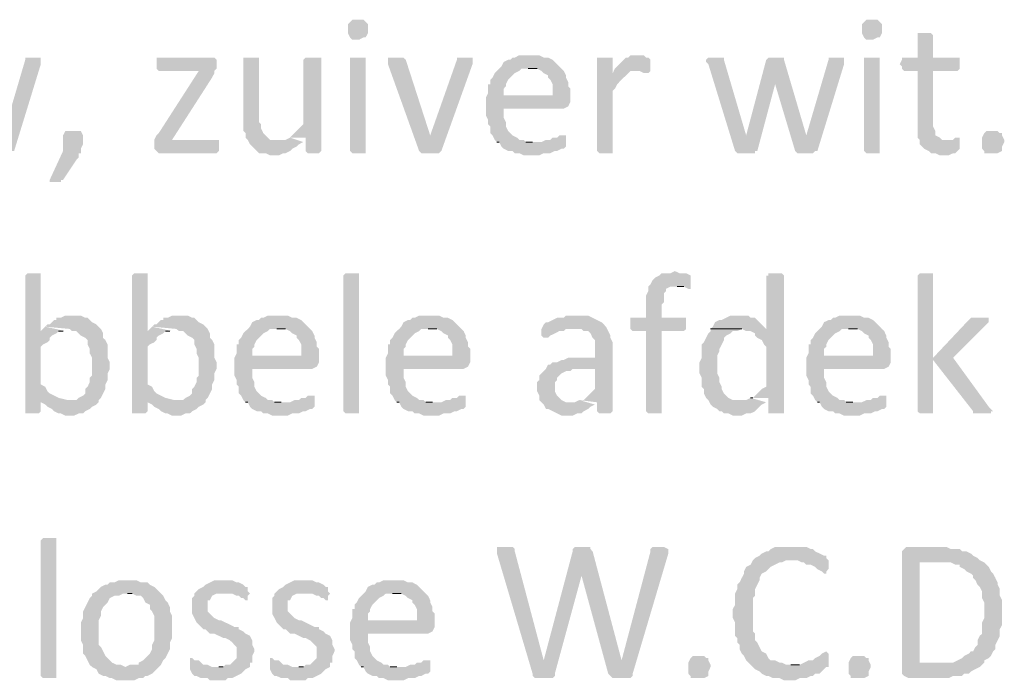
# Model space of a CAD drawing. Header units: millimetres. Extents: x -197899 to 120983, y -4228 to 45370.
# Tile 124 of 200: x -127433 to -125560, y 4909 to 6166. Entities that reach past the tile are written whole.
import ezdxf

# ---------------------------------------------------------------- set-up
doc = ezdxf.new("R2010")
doc.units = ezdxf.units.MM
for name, color, linetype in [('AL63----', 7, 'Continuous'), ('PDF_Geometry', 8, 'Continuous'), ('PDF_Solid Fills', 8, 'Continuous')]:
    doc.layers.add(name, color=color, linetype=linetype)

# ---------------------------------------------------------------- blocks, each defined once
blk = doc.blocks.new('A$C01523A58')
at = {"layer": 'PDF_Solid Fills'}
for points in [[(35386.4, -22987), (35373.6, -22987), (35369.4, -22991.2), (35369.4, -22991.2), (35365.2, -22995.5), (35365.2, -23003.9), (35365.2, -23012.4), (35369.4, -23020.8), (35369.4, -23020.8), (35373.6, -23025.1), (35386.4, -23025.1), (35394.8, -23020.8), (35399, -23020.8), (35403.3, -23012.4), (35403.3, -23003.9), (35403.3, -22995.5), (35399, -22991.2), (35399, -22991.2), (35394.8, -22987)], [(36364.2, -22987), (36351.6, -22987), (36347.3, -22991.2), (36347.3, -22991.2), (36343.1, -22995.5), (36343.1, -23003.9), (36343.1, -23012.4), (36347.3, -23020.8), (36347.3, -23020.8), (36351.6, -23025.1), (36364.2, -23025.1), (36372.7, -23020.8), (36377, -23020.8), (36381.2, -23012.4), (36381.2, -23003.9), (36381.2, -22995.5), (36377, -22991.2), (36377, -22991.2), (36372.7, -22987)], [(36461.6, -23012.4), (36448.9, -23012.4), (36448.9, -23016.6), (36448.9, -23059), (36419.3, -23059), (36419.3, -23063.2), (36415, -23071.6), (36419.3, -23075.9), (36419.3, -23080.1), (36423.5, -23084.4), (36448.9, -23084.4), (36448.9, -23211.4), (36453.2, -23215.6), (36453.2, -23224.1), (36457.4, -23228.3), (36461.6, -23232.5), (36470.1, -23236.8), (36474.3, -23241), (36482.8, -23241), (36491.3, -23245.2), (36508.2, -23245.2), (36516.7, -23241), (36520.9, -23241), (36525.1, -23236.8), (36529.4, -23232.5), (36529.4, -23219.8), (36504, -23215.6), (36495.5, -23215.6), (36491.3, -23211.4), (36482.8, -23207.1), (36482.8, -23198.7), (36478.6, -23190.2), (36478.6, -23084.4), (36525.1, -23084.4), (36529.4, -23080.1), (36529.4, -23059), (36478.6, -23059), (36478.6, -23016.6), (36478.6, -23016.6), (36474.3, -23012.4), (36470.1, -23012.4)], [(34768.3, -23059), (34751.4, -23059), (34751.4, -23063.2), (34709, -23207.1), (34709, -23207.1), (34687.9, -23236.8), (34687.9, -23236.8), (34692.1, -23241), (34721.7, -23241), (34726, -23236.8), (34730.2, -23236.8), (34781, -23071.6), (34781, -23059), (34772.5, -23059)], [(35106.9, -23059), (35001.1, -23059), (35001.1, -23080.1), (35005.3, -23084.4), (35081.5, -23084.4), (35005.3, -23202.9), (35001.1, -23207.1), (34996.9, -23215.6), (34996.9, -23232.5), (35001.1, -23236.8), (35005.3, -23241), (35115.4, -23241), (35119.7, -23236.8), (35119.7, -23215.6), (35030.7, -23215.6), (35106.9, -23097), (35111.2, -23088.6), (35111.2, -23084.4), (35115.4, -23080.1), (35115.4, -23063.2), (35111.2, -23059), (35111.2, -23059)], [(35178.9, -23059), (35166.2, -23059), (35166.2, -23169), (35166.2, -23198.7), (35170.5, -23202.9), (35170.5, -23211.4), (35174.7, -23215.6), (35178.9, -23224.1), (35178.9, -23224.1), (35183.2, -23228.3), (35191.6, -23236.8), (35195.8, -23241), (35208.6, -23241), (35217, -23245.2), (35234, -23245.2), (35242.4, -23241), (35246.6, -23241), (35255.1, -23236.8), (35259.4, -23232.5), (35267.8, -23228.3), (35272, -23224.1), (35280.5, -23219.8), (35234, -23215.6), (35217, -23215.6), (35212.8, -23211.4), (35204.3, -23202.9), (35204.3, -23202.9), (35200.1, -23194.4), (35200.1, -23186), (35195.8, -23181.7), (35195.8, -23059), (35187.4, -23059)], [(35297.4, -23059), (35284.8, -23059), (35280.5, -23063.2), (35280.5, -23186), (35280.5, -23186), (35272, -23194.4), (35267.8, -23198.7), (35263.6, -23202.9), (35259.4, -23207.1), (35255.1, -23211.4), (35284.8, -23211.4), (35284.8, -23236.8), (35284.8, -23236.8), (35289, -23241), (35310.2, -23241), (35314.4, -23236.8), (35314.4, -23059), (35305.9, -23059)], [(35386.4, -23059), (35369.4, -23059), (35369.4, -23236.8), (35369.4, -23236.8), (35373.6, -23241), (35399, -23241), (35399, -23236.8), (35399, -23059), (35394.8, -23059)], [(35454.1, -23059), (35441.4, -23059), (35441.4, -23063.2), (35441.4, -23071.6), (35500.7, -23236.8), (35521.8, -23207.1), (35521.8, -23207.1), (35475.3, -23063.2), (35471, -23059), (35462.6, -23059)], [(35589.5, -23059), (35572.6, -23059), (35572.6, -23063.2), (35521.8, -23207.1), (35521.8, -23207.1), (35500.7, -23236.8), (35500.7, -23236.8), (35504.9, -23241), (35538.7, -23241), (35543, -23236.8), (35543, -23236.8), (35602.3, -23071.6), (35602.3, -23067.5), (35602.3, -23063.2), (35602.3, -23059), (35598, -23059)], [(35712.3, -23054.7), (35691.1, -23054.7), (35682.7, -23059), (35678.5, -23059), (35674.2, -23063.2), (35670, -23063.2), (35661.5, -23067.5), (35657.3, -23075.9), (35653.1, -23080.1), (35648.8, -23084.4), (35644.6, -23088.6), (35640.3, -23097), (35636.1, -23101.3), (35636.1, -23109.8), (35631.9, -23109.8), (35631.9, -23126.7), (35627.7, -23135.2), (35661.5, -23130.9), (35661.5, -23118.3), (35665.7, -23114), (35665.7, -23109.8), (35670, -23101.3), (35674.2, -23097), (35678.5, -23092.9), (35682.7, -23088.6), (35691.1, -23084.4), (35695.4, -23080.1), (35771.6, -23080.1), (35767.4, -23075.9), (35758.9, -23067.5), (35754.7, -23063.2), (35746.2, -23059), (35737.7, -23059), (35729.3, -23054.7), (35720.8, -23054.7)], [(35852.1, -23059), (35839.3, -23059), (35839.3, -23236.8), (35839.3, -23236.8), (35843.6, -23241), (35869, -23241), (35869, -23236.8), (35869, -23122.4), (35873.2, -23118.3), (35877.5, -23109.8), (35881.6, -23105.5), (35881.6, -23105.5), (35890.1, -23097), (35894.4, -23092.9), (35898.6, -23088.6), (35869, -23088.6), (35869, -23059), (35860.5, -23059)], [(35915.5, -23054.7), (35902.8, -23054.7), (35898.6, -23059), (35894.4, -23059), (35885.9, -23067.5), (35881.6, -23071.6), (35877.5, -23075.9), (35873.2, -23080.1), (35869, -23088.6), (35898.6, -23088.6), (35902.8, -23084.4), (35911.3, -23084.4), (35940.9, -23080.1), (35940.9, -23063.2), (35940.9, -23063.2), (35936.7, -23059), (35932.4, -23059), (35928.2, -23054.7), (35919.8, -23054.7)], [(36063.7, -23059), (36051, -23059), (36046.8, -23063.2), (36046.8, -23067.5), (36051, -23071.6), (36101.8, -23236.8), (36122.9, -23207.1), (36122.9, -23207.1), (36080.6, -23063.2), (36080.6, -23059), (36072.1, -23059)], [(36178, -23059), (36165.3, -23059), (36161.1, -23063.2), (36178, -23109.8), (36178, -23109.8), (36216.1, -23236.8), (36237.3, -23207.1), (36237.3, -23207.1), (36194.9, -23063.2), (36194.9, -23059), (36186.5, -23059)], [(36296.5, -23059), (36279.6, -23059), (36279.6, -23063.2), (36237.3, -23207.1), (36237.3, -23207.1), (36216.1, -23236.8), (36216.1, -23236.8), (36220.3, -23241), (36250, -23241), (36254.2, -23236.8), (36258.4, -23236.8), (36309.2, -23071.6), (36309.2, -23059), (36300.8, -23059)], [(36364.2, -23059), (36347.3, -23059), (36347.3, -23236.8), (36347.3, -23236.8), (36351.6, -23241), (36377, -23241), (36377, -23236.8), (36377, -23059), (36372.7, -23059)], [(36161.1, -23063.2), (36122.9, -23207.1), (36122.9, -23207.1), (36101.8, -23236.8), (36101.8, -23236.8), (36106, -23241), (36139.9, -23241), (36139.9, -23236.8), (36144.1, -23236.8), (36178, -23109.8), (36178, -23109.8)], [(35771.6, -23080.1), (35708.1, -23080.1), (35725, -23080.1), (35733.5, -23084.4), (35737.7, -23088.6), (35746.2, -23092.9), (35746.2, -23097), (35750.4, -23101.3), (35754.7, -23109.8), (35754.7, -23130.9), (35661.5, -23130.9), (35627.7, -23135.2), (35627.7, -23152.1), (35627.7, -23169), (35631.9, -23177.5), (35631.9, -23186), (35636.1, -23190.2), (35636.1, -23202.9), (35640.3, -23207.1), (35644.6, -23215.6), (35648.8, -23219.8), (35716.6, -23219.8), (35703.9, -23219.8), (35699.6, -23215.6), (35691.1, -23215.6), (35686.9, -23211.4), (35678.5, -23207.1), (35674.2, -23202.9), (35670, -23198.7), (35665.7, -23190.2), (35665.7, -23181.7), (35665.7, -23181.7), (35661.5, -23173.2), (35661.5, -23156.3), (35775.8, -23156.3), (35784.3, -23152.1), (35784.3, -23152.1), (35788.5, -23143.6), (35788.5, -23135.2), (35788.5, -23118.3), (35784.3, -23114), (35784.3, -23105.5), (35780.1, -23097), (35780.1, -23092.9), (35775.8, -23084.4)], [(35940.9, -23080.1), (35911.3, -23084.4), (35919.8, -23084.4), (35928.2, -23088.6), (35936.7, -23088.6), (35940.9, -23084.4)], [(34844.5, -23198.7), (34827.6, -23198.7), (34823.3, -23207.1), (34823.3, -23236.8), (34797.9, -23291.8), (34797.9, -23296), (34819.1, -23296), (34819.1, -23291.8), (34823.3, -23291.8), (34848.7, -23253.7), (34853, -23249.5), (34853, -23241), (34857.2, -23241), (34857.2, -23232.5), (34857.2, -23232.5), (34861.4, -23224.1), (34861.4, -23207.1), (34857.2, -23198.7), (34848.7, -23198.7)], [(35775.8, -23207.1), (35767.4, -23207.1), (35763.1, -23211.4), (35754.7, -23211.4), (35750.4, -23215.6), (35742, -23215.6), (35733.5, -23219.8), (35648.8, -23219.8), (35653.1, -23219.8), (35657.3, -23228.3), (35661.5, -23232.5), (35670, -23236.8), (35678.5, -23236.8), (35682.7, -23241), (35691.1, -23241), (35699.6, -23245.2), (35729.3, -23245.2), (35737.7, -23241), (35750.4, -23241), (35758.9, -23236.8), (35763.1, -23236.8), (35771.6, -23232.5), (35775.8, -23232.5), (35780.1, -23228.3), (35780.1, -23224.1), (35780.1, -23207.1)], [(36614, -23219.8), (36609.8, -23228.3), (36609.8, -23236.8), (36609.8, -23236.8), (36601.3, -23241), (36575.9, -23241), (36575.9, -23236.8), (36571.7, -23232.5), (36571.7, -23211.4), (36575.9, -23202.9), (36575.9, -23202.9), (36580.1, -23198.7), (36601.3, -23198.7), (36605.5, -23202.9), (36609.8, -23202.9), (36609.8, -23207.1), (36614, -23215.6)], [(36525.1, -23211.4), (36520.9, -23211.4), (36516.7, -23215.6), (36504, -23215.6), (36529.4, -23219.8), (36529.4, -23211.4)], [(34768.3, -23469.6), (34755.6, -23469.6), (34751.4, -23473.8), (34751.4, -23736.3), (34776.8, -23736.3), (34781, -23732.1), (34781, -23710.9), (34814.9, -23706.7), (34806.4, -23702.5), (34806.4, -23702.5), (34797.9, -23698.2), (34793.7, -23694), (34789.4, -23685.5), (34781, -23681.2), (34781, -23609.3), (34785.2, -23605), (34793.7, -23600.9), (34797.9, -23596.6), (34797.9, -23592.4), (34802.2, -23588.1), (34810.7, -23583.9), (34814.9, -23579.6), (34823.3, -23579.6), (34781, -23579.6), (34781, -23473.8), (34781, -23469.6), (34776.8, -23469.6)], [(34971.5, -23469.6), (34958.8, -23469.6), (34954.6, -23473.8), (34954.6, -23736.3), (34979.9, -23736.3), (34984.2, -23732.1), (34984.2, -23710.9), (35018.1, -23706.7), (35009.6, -23702.5), (35009.6, -23702.5), (35001.1, -23698.2), (34996.9, -23694), (34992.7, -23685.5), (34984.2, -23681.2), (34984.2, -23609.3), (34988.4, -23605), (34996.9, -23600.9), (35001.1, -23596.6), (35001.1, -23592.4), (35005.3, -23588.1), (35013.8, -23583.9), (35018.1, -23579.6), (35026.5, -23579.6), (34984.2, -23579.6), (34984.2, -23473.8), (34984.2, -23469.6), (34979.9, -23469.6)], [(35386.4, -23732.1), (35386.4, -23736.3), (35361, -23736.3), (35356.7, -23732.1), (35356.7, -23473.8), (35356.7, -23473.8), (35361, -23469.6), (35386.4, -23469.6), (35386.4, -23473.8)], [(35987.5, -23465.4), (35987.5, -23465.4), (35979, -23469.6), (35962.1, -23469.6), (35957.9, -23473.8), (35949.4, -23478.1), (35945.2, -23482.3), (35945.2, -23482.3), (35940.9, -23490.8), (35936.7, -23495), (35936.7, -23503.5), (35936.7, -23503.5), (35932.4, -23511.9), (35932.4, -23554.3), (35902.8, -23554.3), (35902.8, -23575.5), (35907, -23579.6), (35932.4, -23579.6), (35932.4, -23732.1), (35932.4, -23732.1), (35936.7, -23736.3), (35962.1, -23736.3), (35962.1, -23732.1), (35962.1, -23579.6), (36004.4, -23579.6), (36008.7, -23575.5), (36008.7, -23554.3), (35962.1, -23554.3), (35962.1, -23528.9), (35966.3, -23524.6), (35966.3, -23507.7), (35970.6, -23503.5), (35970.6, -23499.2), (35979, -23495), (36017.1, -23495), (36017.1, -23473.8), (36008.7, -23469.6), (35996, -23469.6)], [(36178, -23469.6), (36165.3, -23469.6), (36165.3, -23473.8), (36161.1, -23473.8), (36161.1, -23575.5), (36055.2, -23575.5), (36114.5, -23575.5), (36122.9, -23579.6), (36131.4, -23579.6), (36139.9, -23583.9), (36139.9, -23588.1), (36144.1, -23592.4), (36152.6, -23596.6), (36156.8, -23605), (36161.1, -23609.3), (36161.1, -23685.5), (36152.6, -23689.7), (36148.3, -23694), (36148.3, -23694), (36139.9, -23702.5), (36135.7, -23706.7), (36131.4, -23706.7), (36165.3, -23706.7), (36165.3, -23736.3), (36194.9, -23736.3), (36194.9, -23473.8), (36194.9, -23473.8), (36190.7, -23469.6), (36186.5, -23469.6)], [(36465.9, -23469.6), (36453.2, -23469.6), (36448.9, -23473.8), (36448.9, -23732.1), (36448.9, -23732.1), (36453.2, -23736.3), (36478.6, -23736.3), (36478.6, -23732.1), (36478.6, -23473.8), (36478.6, -23469.6), (36474.3, -23469.6)], [(36017.1, -23495), (35991.7, -23495), (36004.4, -23495), (36012.9, -23499.2), (36017.1, -23499.2)], [(34840.3, -23550), (34827.6, -23550), (34819.1, -23554.3), (34810.7, -23554.3), (34810.7, -23558.5), (34806.4, -23558.5), (34797.9, -23567), (34793.7, -23567), (34789.4, -23571.2), (34836, -23575.5), (34840.3, -23579.6), (34848.7, -23579.6), (34853, -23583.9), (34857.2, -23588.1), (34865.6, -23592.4), (34869.9, -23596.6), (34869.9, -23605), (34874.1, -23613.5), (34874.1, -23622), (34874.1, -23622), (34878.4, -23630.4), (34878.4, -23647.4), (34878.4, -23664.3), (34874.1, -23668.6), (34874.1, -23677), (34869.9, -23685.5), (34865.6, -23689.7), (34865.6, -23698.2), (34861.4, -23702.5), (34853, -23706.7), (34848.7, -23710.9), (34831.8, -23710.9), (34781, -23715.1), (34789.4, -23719.4), (34793.7, -23723.6), (34793.7, -23723.6), (34802.2, -23727.8), (34806.4, -23732.1), (34814.9, -23736.3), (34819.1, -23736.3), (34827.6, -23740.5), (34844.5, -23740.5), (34853, -23736.3), (34861.4, -23736.3), (34865.6, -23732.1), (34874.1, -23727.8), (34878.4, -23723.6), (34886.8, -23719.4), (34891, -23715.1), (34891, -23710.9), (34895.3, -23706.7), (34899.5, -23698.2), (34903.8, -23689.7), (34903.8, -23681.2), (34903.8, -23681.2), (34908, -23672.8), (34908, -23660.1), (34912.2, -23651.6), (34912.2, -23638.9), (34908, -23630.4), (34908, -23605), (34908, -23605), (34903.8, -23596.6), (34899.5, -23592.4), (34899.5, -23583.9), (34895.3, -23575.5), (34891, -23571.2), (34886.8, -23567), (34878.4, -23562.7), (34874.1, -23558.5), (34869.9, -23554.3), (34865.6, -23554.3), (34857.2, -23550), (34848.7, -23550)], [(35043.5, -23550), (35030.7, -23550), (35022.3, -23554.3), (35013.8, -23554.3), (35013.8, -23558.5), (35009.6, -23558.5), (35001.1, -23567), (34996.9, -23567), (34992.7, -23571.2), (35039.2, -23575.5), (35043.5, -23579.6), (35051.9, -23579.6), (35056.2, -23583.9), (35060.4, -23588.1), (35068.9, -23592.4), (35073.1, -23596.6), (35073.1, -23605), (35077.3, -23613.5), (35077.3, -23622), (35077.3, -23622), (35081.5, -23630.4), (35081.5, -23647.4), (35081.5, -23664.3), (35077.3, -23668.6), (35077.3, -23677), (35073.1, -23685.5), (35068.9, -23689.7), (35068.9, -23698.2), (35064.6, -23702.5), (35056.2, -23706.7), (35051.9, -23710.9), (35035, -23710.9), (34984.2, -23715.1), (34992.7, -23719.4), (34996.9, -23723.6), (34996.9, -23723.6), (35005.3, -23727.8), (35009.6, -23732.1), (35018.1, -23736.3), (35022.3, -23736.3), (35030.7, -23740.5), (35047.6, -23740.5), (35056.2, -23736.3), (35064.6, -23736.3), (35068.9, -23732.1), (35077.3, -23727.8), (35081.5, -23723.6), (35090, -23719.4), (35094.3, -23715.1), (35094.3, -23710.9), (35098.5, -23706.7), (35102.7, -23698.2), (35106.9, -23689.7), (35106.9, -23681.2), (35106.9, -23681.2), (35111.2, -23672.8), (35111.2, -23660.1), (35115.4, -23651.6), (35115.4, -23638.9), (35111.2, -23630.4), (35111.2, -23605), (35111.2, -23605), (35106.9, -23596.6), (35102.7, -23592.4), (35102.7, -23583.9), (35098.5, -23575.5), (35094.3, -23571.2), (35090, -23567), (35081.5, -23562.7), (35077.3, -23558.5), (35073.1, -23554.3), (35068.9, -23554.3), (35060.4, -23550), (35051.9, -23550)], [(35234, -23550), (35212.8, -23550), (35204.3, -23554.3), (35200.1, -23554.3), (35195.8, -23558.5), (35191.6, -23558.5), (35183.2, -23562.7), (35178.9, -23571.2), (35174.7, -23575.5), (35170.5, -23579.6), (35166.2, -23583.9), (35162, -23592.4), (35157.7, -23596.6), (35157.7, -23605), (35153.5, -23605), (35153.5, -23622), (35149.3, -23630.4), (35183.2, -23626.2), (35183.2, -23613.5), (35187.4, -23609.3), (35187.4, -23605), (35191.6, -23596.6), (35195.8, -23592.4), (35200.1, -23588.1), (35204.3, -23583.9), (35212.8, -23579.6), (35217, -23575.5), (35293.2, -23575.5), (35289, -23571.2), (35280.5, -23562.7), (35276.3, -23558.5), (35267.8, -23554.3), (35259.4, -23554.3), (35250.9, -23550), (35242.4, -23550)], [(35521.8, -23550), (35500.7, -23550), (35492.2, -23554.3), (35488, -23554.3), (35483.7, -23558.5), (35479.5, -23558.5), (35471, -23562.7), (35466.8, -23571.2), (35462.6, -23575.5), (35458.3, -23579.6), (35454.1, -23583.9), (35449.9, -23592.4), (35445.6, -23596.6), (35445.6, -23605), (35441.4, -23605), (35441.4, -23622), (35437.2, -23630.4), (35471, -23626.2), (35471, -23613.5), (35475.3, -23609.3), (35475.3, -23605), (35479.5, -23596.6), (35483.7, -23592.4), (35488, -23588.1), (35492.2, -23583.9), (35500.7, -23579.6), (35504.9, -23575.5), (35581.1, -23575.5), (35576.9, -23571.2), (35568.4, -23562.7), (35564.1, -23558.5), (35555.7, -23554.3), (35547.2, -23554.3), (35538.7, -23550), (35530.3, -23550)], [(35801.2, -23550), (35780.1, -23550), (35775.8, -23554.3), (35763.1, -23554.3), (35754.7, -23558.5), (35746.2, -23562.7), (35742, -23562.7), (35737.7, -23567), (35733.5, -23575.5), (35809.7, -23575.5), (35813.9, -23579.6), (35822.4, -23579.6), (35826.7, -23583.9), (35830.8, -23592.4), (35835.1, -23596.6), (35835.1, -23630.4), (35784.3, -23630.4), (35775.8, -23634.7), (35771.6, -23634.7), (35763.1, -23638.9), (35754.7, -23638.9), (35750.4, -23643.2), (35746.2, -23643.2), (35742, -23651.6), (35835.1, -23651.6), (35835.1, -23689.7), (35830.8, -23694), (35826.7, -23698.2), (35818.2, -23706.7), (35813.9, -23710.9), (35805.4, -23710.9), (35839.3, -23715.1), (35839.3, -23732.1), (35843.6, -23736.3), (35864.7, -23736.3), (35869, -23732.1), (35869, -23600.9), (35864.7, -23592.4), (35864.7, -23588.1), (35864.7, -23588.1), (35860.5, -23579.6), (35856.2, -23571.2), (35852.1, -23567), (35852.1, -23567), (35847.8, -23562.7), (35839.3, -23558.5), (35830.8, -23554.3), (35830.8, -23554.3), (35822.4, -23550), (35809.7, -23550)], [(36110.3, -23550), (36093.4, -23550), (36084.9, -23554.3), (36076.4, -23558.5), (36072.1, -23558.5), (36063.7, -23562.7), (36059.5, -23571.2), (36055.2, -23575.5), (36161.1, -23575.5), (36156.8, -23571.2), (36148.3, -23562.7), (36144.1, -23558.5), (36139.9, -23554.3), (36131.4, -23554.3), (36127.2, -23550), (36118.8, -23550)], [(36321.9, -23550), (36300.8, -23550), (36292.3, -23554.3), (36288, -23554.3), (36283.8, -23558.5), (36279.6, -23558.5), (36271.1, -23562.7), (36266.9, -23571.2), (36262.7, -23575.5), (36258.4, -23579.6), (36254.2, -23583.9), (36250, -23592.4), (36245.7, -23596.6), (36245.7, -23605), (36241.5, -23605), (36241.5, -23622), (36237.3, -23630.4), (36271.1, -23626.2), (36271.1, -23613.5), (36275.4, -23609.3), (36275.4, -23605), (36279.6, -23596.6), (36283.8, -23592.4), (36288, -23588.1), (36292.3, -23583.9), (36300.8, -23579.6), (36305, -23575.5), (36381.2, -23575.5), (36377, -23571.2), (36368.5, -23562.7), (36364.2, -23558.5), (36355.8, -23554.3), (36347.3, -23554.3), (36338.8, -23550), (36330.4, -23550)], [(36567.4, -23554.3), (36550.5, -23554.3), (36546.3, -23558.5), (36478.6, -23630.4), (36478.6, -23634.7), (36554.7, -23732.1), (36554.7, -23736.3), (36588.6, -23736.3), (36588.6, -23732.1), (36592.9, -23732.1), (36588.6, -23727.8), (36584.4, -23723.6), (36516.7, -23630.4), (36580.1, -23567), (36584.4, -23562.7), (36584.4, -23554.3), (36575.9, -23554.3)], [(35293.2, -23575.5), (35229.7, -23575.5), (35246.6, -23575.5), (35255.1, -23579.6), (35259.4, -23583.9), (35267.8, -23588.1), (35267.8, -23592.4), (35272, -23596.6), (35276.3, -23605), (35276.3, -23626.2), (35183.2, -23626.2), (35149.3, -23630.4), (35149.3, -23647.4), (35149.3, -23664.3), (35153.5, -23672.8), (35153.5, -23681.2), (35157.7, -23685.5), (35157.7, -23698.2), (35162, -23702.5), (35166.2, -23710.9), (35170.5, -23715.1), (35238.2, -23715.1), (35225.5, -23715.1), (35221.2, -23710.9), (35212.8, -23710.9), (35208.6, -23706.7), (35200.1, -23702.5), (35195.8, -23698.2), (35191.6, -23694), (35187.4, -23685.5), (35187.4, -23677), (35187.4, -23677), (35183.2, -23668.6), (35183.2, -23651.6), (35297.4, -23651.6), (35305.9, -23647.4), (35305.9, -23647.4), (35310.2, -23638.9), (35310.2, -23630.4), (35310.2, -23613.5), (35305.9, -23609.3), (35305.9, -23600.9), (35301.7, -23592.4), (35301.7, -23588.1), (35297.4, -23579.6)], [(35581.1, -23575.5), (35517.6, -23575.5), (35534.5, -23575.5), (35543, -23579.6), (35547.2, -23583.9), (35555.7, -23588.1), (35555.7, -23592.4), (35559.9, -23596.6), (35564.1, -23605), (35564.1, -23626.2), (35471, -23626.2), (35437.2, -23630.4), (35437.2, -23647.4), (35437.2, -23664.3), (35441.4, -23672.8), (35441.4, -23681.2), (35445.6, -23685.5), (35445.6, -23698.2), (35449.9, -23702.5), (35454.1, -23710.9), (35458.3, -23715.1), (35526.1, -23715.1), (35513.3, -23715.1), (35509.1, -23710.9), (35500.7, -23710.9), (35496.4, -23706.7), (35488, -23702.5), (35483.7, -23698.2), (35479.5, -23694), (35475.3, -23685.5), (35475.3, -23677), (35475.3, -23677), (35471, -23668.6), (35471, -23651.6), (35585.4, -23651.6), (35593.8, -23647.4), (35593.8, -23647.4), (35598, -23638.9), (35598, -23630.4), (35598, -23613.5), (35593.8, -23609.3), (35593.8, -23600.9), (35589.5, -23592.4), (35589.5, -23588.1), (35585.4, -23579.6)], [(35733.5, -23575.5), (35733.5, -23588.1), (35737.7, -23592.4), (35746.2, -23592.4), (35750.4, -23588.1), (35758.9, -23583.9), (35758.9, -23583.9), (35767.4, -23579.6), (35775.8, -23579.6), (35780.1, -23575.5), (35797, -23575.5)], [(36055.2, -23575.5), (36055.2, -23579.6), (36051, -23583.9), (36046.8, -23592.4), (36042.5, -23600.9), (36038.3, -23605), (36038.3, -23630.4), (36034.1, -23638.9), (36034.1, -23660.1), (36038.3, -23668.6), (36038.3, -23685.5), (36042.5, -23689.7), (36042.5, -23698.2), (36046.8, -23706.7), (36051, -23710.9), (36055.2, -23719.4), (36059.5, -23723.6), (36067.9, -23727.8), (36072.1, -23732.1), (36076.4, -23732.1), (36080.6, -23736.3), (36089.1, -23736.3), (36097.5, -23740.5), (36114.5, -23740.5), (36122.9, -23736.3), (36131.4, -23736.3), (36139.9, -23732.1), (36144.1, -23727.8), (36148.3, -23723.6), (36152.6, -23719.4), (36161.1, -23715.1), (36110.3, -23710.9), (36097.5, -23710.9), (36089.1, -23706.7), (36084.9, -23702.5), (36080.6, -23698.2), (36076.4, -23689.7), (36076.4, -23685.5), (36072.1, -23677), (36072.1, -23668.6), (36072.1, -23668.6), (36067.9, -23660.1), (36067.9, -23643.2), (36067.9, -23626.2), (36072.1, -23617.8), (36072.1, -23613.5), (36076.4, -23605), (36080.6, -23596.6), (36080.6, -23592.4), (36084.9, -23588.1), (36093.4, -23583.9), (36097.5, -23579.6), (36106, -23579.6), (36114.5, -23575.5)], [(36381.2, -23575.5), (36317.7, -23575.5), (36334.7, -23575.5), (36343.1, -23579.6), (36347.3, -23583.9), (36355.8, -23588.1), (36355.8, -23592.4), (36360, -23596.6), (36364.2, -23605), (36364.2, -23626.2), (36271.1, -23626.2), (36237.3, -23630.4), (36237.3, -23647.4), (36237.3, -23664.3), (36241.5, -23672.8), (36241.5, -23681.2), (36245.7, -23685.5), (36245.7, -23698.2), (36250, -23702.5), (36254.2, -23710.9), (36258.4, -23715.1), (36326.1, -23715.1), (36313.4, -23715.1), (36309.2, -23710.9), (36300.8, -23710.9), (36296.5, -23706.7), (36288, -23702.5), (36283.8, -23698.2), (36279.6, -23694), (36275.4, -23685.5), (36275.4, -23677), (36275.4, -23677), (36271.1, -23668.6), (36271.1, -23651.6), (36385.4, -23651.6), (36393.9, -23647.4), (36393.9, -23647.4), (36398.1, -23638.9), (36398.1, -23630.4), (36398.1, -23613.5), (36393.9, -23609.3), (36393.9, -23600.9), (36389.6, -23592.4), (36389.6, -23588.1), (36385.4, -23579.6)], [(35742, -23651.6), (35737.7, -23655.8), (35733.5, -23660.1), (35729.3, -23664.3), (35729.3, -23672.8), (35725, -23677), (35725, -23694), (35729.3, -23702.5), (35729.3, -23710.9), (35733.5, -23715.1), (35737.7, -23719.4), (35742, -23727.8), (35746.2, -23727.8), (35754.7, -23732.1), (35763.1, -23736.3), (35763.1, -23736.3), (35771.6, -23740.5), (35792.8, -23740.5), (35801.2, -23736.3), (35809.7, -23736.3), (35813.9, -23732.1), (35813.9, -23732.1), (35822.4, -23727.8), (35826.7, -23723.6), (35835.1, -23719.4), (35792.8, -23715.1), (35780.1, -23715.1), (35771.6, -23710.9), (35767.4, -23706.7), (35767.4, -23706.7), (35763.1, -23702.5), (35758.9, -23694), (35758.9, -23677), (35763.1, -23672.8), (35763.1, -23668.6), (35771.6, -23660.1), (35771.6, -23660.1), (35780.1, -23655.8), (35788.5, -23655.8), (35792.8, -23651.6), (35835.1, -23651.6)], [(35297.4, -23702.5), (35289, -23702.5), (35284.8, -23706.7), (35276.3, -23706.7), (35272, -23710.9), (35263.6, -23710.9), (35255.1, -23715.1), (35170.5, -23715.1), (35174.7, -23715.1), (35178.9, -23723.6), (35183.2, -23727.8), (35191.6, -23732.1), (35200.1, -23732.1), (35204.3, -23736.3), (35212.8, -23736.3), (35221.2, -23740.5), (35250.9, -23740.5), (35259.4, -23736.3), (35272, -23736.3), (35280.5, -23732.1), (35284.8, -23732.1), (35293.2, -23727.8), (35297.4, -23727.8), (35301.7, -23723.6), (35301.7, -23719.4), (35301.7, -23702.5)], [(35585.4, -23702.5), (35576.9, -23702.5), (35572.6, -23706.7), (35564.1, -23706.7), (35559.9, -23710.9), (35551.5, -23710.9), (35543, -23715.1), (35458.3, -23715.1), (35462.6, -23715.1), (35466.8, -23723.6), (35471, -23727.8), (35479.5, -23732.1), (35488, -23732.1), (35492.2, -23736.3), (35500.7, -23736.3), (35509.1, -23740.5), (35538.7, -23740.5), (35547.2, -23736.3), (35559.9, -23736.3), (35568.4, -23732.1), (35572.6, -23732.1), (35581.1, -23727.8), (35585.4, -23727.8), (35589.5, -23723.6), (35589.5, -23719.4), (35589.5, -23702.5)], [(36385.4, -23702.5), (36377, -23702.5), (36372.7, -23706.7), (36364.2, -23706.7), (36360, -23710.9), (36351.6, -23710.9), (36343.1, -23715.1), (36258.4, -23715.1), (36262.7, -23715.1), (36266.9, -23723.6), (36271.1, -23727.8), (36279.6, -23732.1), (36288, -23732.1), (36292.3, -23736.3), (36300.8, -23736.3), (36309.2, -23740.5), (36338.8, -23740.5), (36347.3, -23736.3), (36360, -23736.3), (36368.5, -23732.1), (36372.7, -23732.1), (36381.2, -23727.8), (36385.4, -23727.8), (36389.6, -23723.6), (36389.6, -23719.4), (36389.6, -23702.5)], [(34810.7, -24235.9), (34810.7, -24240.1), (34785.2, -24240.1), (34781, -24235.9), (34781, -23977.6), (34781, -23977.6), (34785.2, -23973.4), (34810.7, -23973.4), (34810.7, -23977.6)], [(35665.7, -23990.3), (35648.8, -23990.3), (35648.8, -24003), (35716.6, -24231.6), (35737.7, -24206.2), (35682.7, -23998.8), (35682.7, -23994.5), (35678.5, -23990.3), (35674.2, -23990.3)], [(35809.7, -23990.3), (35797, -23990.3), (35792.8, -23994.5), (35792.8, -23998.8), (35809.7, -24045.3), (35860.5, -24231.6), (35885.9, -24206.2), (35830.8, -23998.8), (35826.7, -23994.5), (35826.7, -23990.3), (35818.2, -23990.3)], [(35957.9, -23990.3), (35945.2, -23990.3), (35940.9, -23994.5), (35940.9, -23998.8), (35885.9, -24206.2), (35885.9, -24206.2), (35860.5, -24231.6), (35864.7, -24235.9), (35869, -24240.1), (35902.8, -24240.1), (35907, -24235.9), (35907, -24231.6), (35974.8, -24003), (35974.8, -23994.5), (35974.8, -23994.5), (35966.3, -23990.3), (35966.3, -23990.3)], [(36207.6, -23990.3), (36178, -23990.3), (36169.5, -23994.5), (36165.3, -23998.8), (36161.1, -23998.8), (36152.6, -24003), (36148.3, -24007.2), (36139.9, -24011.5), (36135.7, -24015.7), (36220.3, -24015.7), (36228.8, -24019.9), (36233, -24019.9), (36237.3, -24024.1), (36245.7, -24024.1), (36254.2, -24028.4), (36258.4, -24032.6), (36266.9, -24036.9), (36266.9, -24036.9), (36271.1, -24041.1), (36275.4, -24041.1), (36275.4, -24036.9), (36279.6, -24032.6), (36279.6, -24015.7), (36275.4, -24011.5), (36275.4, -24007.2), (36271.1, -24007.2), (36262.7, -24003), (36262.7, -24003), (36254.2, -23998.8), (36250, -23994.5), (36245.7, -23994.5), (36237.3, -23990.3), (36216.1, -23990.3)], [(36487, -23990.3), (36427.8, -23990.3), (36423.5, -23994.5), (36419.3, -23998.8), (36419.3, -24231.6), (36423.5, -24235.9), (36423.5, -24235.9), (36432, -24240.1), (36508.2, -24240.1), (36516.7, -24235.9), (36533.6, -24235.9), (36537.8, -24231.6), (36546.3, -24231.6), (36550.5, -24227.4), (36559, -24223.1), (36567.4, -24218.9), (36571.7, -24214.7), (36453.2, -24210.5), (36453.2, -24019.9), (36487, -24019.9), (36567.4, -24015.7), (36563.2, -24011.5), (36554.7, -24007.2), (36550.5, -24003), (36542, -23998.8), (36533.6, -23998.8), (36529.4, -23994.5), (36512.4, -23994.5), (36504, -23990.3), (36495.5, -23990.3)], [(35792.8, -23998.8), (35737.7, -24206.2), (35737.7, -24206.2), (35716.6, -24231.6), (35716.6, -24235.9), (35720.8, -24240.1), (35754.7, -24240.1), (35758.9, -24235.9), (35758.9, -24231.6), (35809.7, -24045.3), (35809.7, -24045.3)], [(36135.7, -24015.7), (36131.4, -24024.1), (36131.4, -24024.1), (36122.9, -24028.4), (36118.8, -24036.9), (36118.8, -24041.1), (36114.5, -24049.5), (36110.3, -24058), (36106, -24062.3), (36106, -24070.7), (36101.8, -24079.2), (36101.8, -24100.4), (36097.5, -24108.8), (36097.5, -24125.8), (36101.8, -24134.2), (36101.8, -24159.6), (36106, -24163.8), (36106, -24172.3), (36110.3, -24176.6), (36110.3, -24185), (36114.5, -24193.5), (36118.8, -24197.7), (36122.9, -24206.2), (36127.2, -24210.5), (36131.4, -24214.7), (36135.7, -24218.9), (36139.9, -24223.1), (36148.3, -24227.4), (36152.6, -24231.6), (36161.1, -24235.9), (36165.3, -24235.9), (36173.7, -24240.1), (36186.5, -24240.1), (36194.9, -24244.3), (36216.1, -24244.3), (36224.6, -24240.1), (36237.3, -24240.1), (36245.7, -24235.9), (36250, -24235.9), (36254.2, -24231.6), (36262.7, -24231.6), (36266.9, -24227.4), (36271.1, -24223.1), (36275.4, -24218.9), (36279.6, -24218.9), (36279.6, -24214.7), (36199.1, -24214.7), (36190.7, -24210.5), (36186.5, -24210.5), (36178, -24206.2), (36169.5, -24206.2), (36165.3, -24202), (36161.1, -24193.5), (36152.6, -24189.2), (36152.6, -24189.2), (36148.3, -24180.8), (36144.1, -24172.3), (36139.9, -24168.1), (36139.9, -24155.4), (36135.7, -24151.2), (36135.7, -24087.7), (36139.9, -24083.4), (36139.9, -24070.7), (36144.1, -24062.3), (36148.3, -24053.8), (36148.3, -24049.5), (36152.6, -24041.1), (36161.1, -24036.9), (36165.3, -24032.6), (36169.5, -24028.4), (36178, -24024.1), (36186.5, -24019.9), (36190.7, -24019.9), (36199.1, -24015.7), (36207.6, -24015.7)], [(36567.4, -24015.7), (36487, -24019.9), (36512.4, -24019.9), (36520.9, -24024.1), (36529.4, -24024.1), (36529.4, -24028.4), (36537.8, -24032.6), (36542, -24036.9), (36550.5, -24041.1), (36554.7, -24045.3), (36554.7, -24049.5), (36559, -24053.8), (36563.2, -24062.3), (36567.4, -24066.5), (36571.7, -24075), (36571.7, -24087.7), (36575.9, -24096.1), (36575.9, -24125.8), (36571.7, -24134.2), (36571.7, -24155.4), (36567.4, -24159.6), (36563.2, -24168.1), (36563.2, -24176.6), (36559, -24180.8), (36554.7, -24189.2), (36550.5, -24189.2), (36546.3, -24193.5), (36537.8, -24197.7), (36533.6, -24202), (36525.1, -24206.2), (36525.1, -24206.2), (36516.7, -24210.5), (36453.2, -24210.5), (36571.7, -24214.7), (36575.9, -24210.5), (36575.9, -24206.2), (36584.4, -24202), (36588.6, -24197.7), (36592.9, -24189.2), (36597.1, -24185), (36597.1, -24176.6), (36601.3, -24168.1), (36601.3, -24168.1), (36605.5, -24159.6), (36605.5, -24146.9), (36609.8, -24138.4), (36609.8, -24091.9), (36605.5, -24083.4), (36605.5, -24070.7), (36601.3, -24062.3), (36601.3, -24058), (36597.1, -24049.5), (36592.9, -24041.1), (36588.6, -24036.9), (36584.4, -24028.4), (36580.1, -24024.1), (36575.9, -24019.9)], [(34946.1, -24053.8), (34929.2, -24053.8), (34920.7, -24058), (34912.2, -24058), (34908, -24062.3), (34903.8, -24062.3), (34895.3, -24066.5), (34891, -24070.7), (34886.8, -24075), (34878.4, -24079.2), (34878.4, -24083.4), (34874.1, -24087.7), (34869.9, -24096.1), (34865.6, -24104.6), (34861.4, -24113.1), (34861.4, -24125.8), (34857.2, -24134.2), (34857.2, -24151.2), (34857.2, -24168.1), (34861.4, -24176.6), (34861.4, -24193.5), (34865.6, -24197.7), (34869.9, -24206.2), (34874.1, -24214.7), (34878.4, -24218.9), (34941.9, -24218.9), (34933.4, -24214.7), (34924.9, -24214.7), (34916.4, -24210.5), (34912.2, -24206.2), (34908, -24202), (34903.8, -24197.7), (34899.5, -24189.2), (34895.3, -24180.8), (34891, -24176.6), (34891, -24130), (34895.3, -24121.5), (34895.3, -24113.1), (34899.5, -24104.6), (34903.8, -24100.4), (34908, -24096.1), (34912.2, -24087.7), (34920.7, -24083.4), (34929.2, -24083.4), (34937.6, -24079.2), (35009.6, -24079.2), (35001.1, -24070.7), (34996.9, -24066.5), (34988.4, -24062.3), (34984.2, -24058), (34971.5, -24058), (34963, -24053.8), (34954.6, -24053.8)], [(35132.3, -24053.8), (35111.2, -24053.8), (35102.7, -24058), (35094.3, -24062.3), (35090, -24066.5), (35081.5, -24070.7), (35081.5, -24070.7), (35073.1, -24079.2), (35073.1, -24083.4), (35068.9, -24087.7), (35068.9, -24117.3), (35073.1, -24125.8), (35073.1, -24125.8), (35077.3, -24134.2), (35081.5, -24138.4), (35081.5, -24138.4), (35090, -24146.9), (35094.3, -24146.9), (35098.5, -24151.2), (35102.7, -24155.4), (35111.2, -24155.4), (35119.7, -24159.6), (35128.1, -24163.8), (35132.3, -24163.8), (35140.8, -24168.1), (35145.1, -24172.3), (35149.3, -24176.6), (35153.5, -24180.8), (35153.5, -24202), (35149.3, -24206.2), (35145.1, -24210.5), (35140.8, -24214.7), (35132.3, -24214.7), (35128.1, -24218.9), (35119.7, -24218.9), (35178.9, -24218.9), (35178.9, -24210.5), (35183.2, -24210.5), (35183.2, -24197.7), (35187.4, -24189.2), (35187.4, -24185), (35183.2, -24176.6), (35183.2, -24168.1), (35183.2, -24168.1), (35178.9, -24159.6), (35170.5, -24155.4), (35170.5, -24155.4), (35166.2, -24151.2), (35157.7, -24146.9), (35157.7, -24142.7), (35149.3, -24142.7), (35140.8, -24138.4), (35140.8, -24138.4), (35132.3, -24134.2), (35123.9, -24130), (35119.7, -24130), (35111.2, -24125.8), (35106.9, -24121.5), (35102.7, -24117.3), (35098.5, -24113.1), (35098.5, -24091.9), (35102.7, -24091.9), (35106.9, -24083.4), (35106.9, -24083.4), (35115.4, -24079.2), (35128.1, -24079.2), (35174.7, -24075), (35174.7, -24066.5), (35170.5, -24066.5), (35166.2, -24062.3), (35166.2, -24062.3), (35157.7, -24058), (35153.5, -24058), (35145.1, -24053.8), (35136.6, -24053.8)], [(35284.8, -24053.8), (35263.6, -24053.8), (35255.1, -24058), (35246.6, -24062.3), (35242.4, -24066.5), (35234, -24070.7), (35234, -24070.7), (35225.5, -24079.2), (35225.5, -24083.4), (35221.2, -24087.7), (35221.2, -24117.3), (35225.5, -24125.8), (35225.5, -24125.8), (35229.7, -24134.2), (35234, -24138.4), (35234, -24138.4), (35242.4, -24146.9), (35246.6, -24146.9), (35250.9, -24151.2), (35255.1, -24155.4), (35263.6, -24155.4), (35272, -24159.6), (35280.5, -24163.8), (35284.8, -24163.8), (35293.2, -24168.1), (35297.4, -24172.3), (35301.7, -24176.6), (35305.9, -24180.8), (35305.9, -24202), (35301.7, -24206.2), (35297.4, -24210.5), (35293.2, -24214.7), (35284.8, -24214.7), (35280.5, -24218.9), (35272, -24218.9), (35331.3, -24218.9), (35331.3, -24210.5), (35335.6, -24210.5), (35335.6, -24197.7), (35339.8, -24189.2), (35339.8, -24185), (35335.6, -24176.6), (35335.6, -24168.1), (35335.6, -24168.1), (35331.3, -24159.6), (35322.8, -24155.4), (35322.8, -24155.4), (35318.7, -24151.2), (35310.2, -24146.9), (35310.2, -24142.7), (35301.7, -24142.7), (35293.2, -24138.4), (35293.2, -24138.4), (35284.8, -24134.2), (35276.3, -24130), (35272, -24130), (35263.6, -24125.8), (35259.4, -24121.5), (35255.1, -24117.3), (35250.9, -24113.1), (35250.9, -24091.9), (35255.1, -24091.9), (35259.4, -24083.4), (35259.4, -24083.4), (35267.8, -24079.2), (35280.5, -24079.2), (35327.1, -24075), (35327.1, -24066.5), (35322.8, -24066.5), (35318.7, -24062.3), (35318.7, -24062.3), (35310.2, -24058), (35305.9, -24058), (35297.4, -24053.8), (35289, -24053.8)], [(35454.1, -24053.8), (35432.9, -24053.8), (35424.4, -24058), (35420.2, -24058), (35416, -24062.3), (35411.8, -24062.3), (35403.3, -24066.5), (35399, -24075), (35394.8, -24079.2), (35390.6, -24083.4), (35386.4, -24087.7), (35382.1, -24096.1), (35377.9, -24100.4), (35377.9, -24108.8), (35373.6, -24108.8), (35373.6, -24125.8), (35369.4, -24134.2), (35403.3, -24130), (35403.3, -24117.3), (35407.5, -24113.1), (35407.5, -24108.8), (35411.8, -24100.4), (35416, -24096.1), (35420.2, -24091.9), (35424.4, -24087.7), (35432.9, -24083.4), (35437.2, -24079.2), (35513.3, -24079.2), (35509.1, -24075), (35500.7, -24066.5), (35496.4, -24062.3), (35488, -24058), (35479.5, -24058), (35471, -24053.8), (35462.6, -24053.8)], [(35009.6, -24079.2), (34946.1, -24079.2), (34954.6, -24079.2), (34963, -24083.4), (34971.5, -24083.4), (34975.7, -24087.7), (34979.9, -24096.1), (34988.4, -24100.4), (34988.4, -24108.8), (34992.7, -24113.1), (34996.9, -24121.5), (34996.9, -24168.1), (34992.7, -24176.6), (34992.7, -24185), (34988.4, -24193.5), (34984.2, -24197.7), (34979.9, -24202), (34975.7, -24206.2), (34967.3, -24210.5), (34967.3, -24214.7), (34950.3, -24214.7), (34941.9, -24218.9), (34878.4, -24218.9), (34886.8, -24223.1), (34891, -24231.6), (34899.5, -24235.9), (34903.8, -24235.9), (34912.2, -24240.1), (34916.4, -24240.1), (34924.9, -24244.3), (34958.8, -24244.3), (34967.3, -24240.1), (34975.7, -24240.1), (34979.9, -24235.9), (34984.2, -24235.9), (34992.7, -24231.6), (34996.9, -24227.4), (35001.1, -24223.1), (35009.6, -24214.7), (35009.6, -24214.7), (35013.8, -24206.2), (35018.1, -24202), (35022.3, -24193.5), (35026.5, -24185), (35026.5, -24172.3), (35030.7, -24163.8), (35030.7, -24146.9), (35030.7, -24121.5), (35026.5, -24113.1), (35026.5, -24104.6), (35022.3, -24096.1), (35018.1, -24091.9), (35013.8, -24083.4)], [(35174.7, -24075), (35128.1, -24079.2), (35145.1, -24079.2), (35153.5, -24083.4), (35157.7, -24083.4), (35162, -24087.7), (35166.2, -24087.7), (35170.5, -24091.9), (35174.7, -24091.9), (35174.7, -24083.4), (35178.9, -24079.2)], [(35327.1, -24075), (35280.5, -24079.2), (35297.4, -24079.2), (35305.9, -24083.4), (35310.2, -24083.4), (35314.4, -24087.7), (35318.7, -24087.7), (35322.8, -24091.9), (35327.1, -24091.9), (35327.1, -24083.4), (35331.3, -24079.2)], [(35513.3, -24079.2), (35449.9, -24079.2), (35466.8, -24079.2), (35475.3, -24083.4), (35479.5, -24087.7), (35488, -24091.9), (35488, -24096.1), (35492.2, -24100.4), (35496.4, -24108.8), (35496.4, -24130), (35403.3, -24130), (35369.4, -24134.2), (35369.4, -24151.2), (35369.4, -24168.1), (35373.6, -24176.6), (35373.6, -24185), (35377.9, -24189.2), (35377.9, -24202), (35382.1, -24206.2), (35386.4, -24214.7), (35390.6, -24218.9), (35458.3, -24218.9), (35445.6, -24218.9), (35441.4, -24214.7), (35432.9, -24214.7), (35428.7, -24210.5), (35420.2, -24206.2), (35416, -24202), (35411.8, -24197.7), (35407.5, -24189.2), (35407.5, -24180.8), (35407.5, -24180.8), (35403.3, -24172.3), (35403.3, -24155.4), (35517.6, -24155.4), (35526.1, -24151.2), (35526.1, -24151.2), (35530.3, -24142.7), (35530.3, -24134.2), (35530.3, -24117.3), (35526.1, -24113.1), (35526.1, -24104.6), (35521.8, -24096.1), (35521.8, -24091.9), (35517.6, -24083.4)], [(35068.9, -24202), (35064.6, -24202), (35064.6, -24223.1), (35068.9, -24231.6), (35068.9, -24231.6), (35073.1, -24235.9), (35077.3, -24235.9), (35085.8, -24240.1), (35098.5, -24240.1), (35102.7, -24244.3), (35132.3, -24244.3), (35136.6, -24240.1), (35145.1, -24240.1), (35153.5, -24235.9), (35162, -24231.6), (35166.2, -24227.4), (35170.5, -24223.1), (35178.9, -24218.9), (35106.9, -24218.9), (35098.5, -24214.7), (35090, -24214.7), (35085.8, -24210.5), (35081.5, -24206.2), (35073.1, -24206.2)], [(35221.2, -24202), (35217, -24202), (35217, -24223.1), (35221.2, -24231.6), (35221.2, -24231.6), (35225.5, -24235.9), (35229.7, -24235.9), (35238.2, -24240.1), (35250.9, -24240.1), (35255.1, -24244.3), (35284.8, -24244.3), (35289, -24240.1), (35297.4, -24240.1), (35305.9, -24235.9), (35314.4, -24231.6), (35318.7, -24227.4), (35322.8, -24223.1), (35331.3, -24218.9), (35259.4, -24218.9), (35250.9, -24214.7), (35242.4, -24214.7), (35238.2, -24210.5), (35234, -24206.2), (35225.5, -24206.2)], [(36055.2, -24218.9), (36051, -24227.4), (36051, -24235.9), (36051, -24235.9), (36042.5, -24240.1), (36017.1, -24240.1), (36017.1, -24235.9), (36012.9, -24231.6), (36012.9, -24210.5), (36017.1, -24202), (36017.1, -24202), (36021.4, -24197.7), (36042.5, -24197.7), (36046.8, -24202), (36051, -24202), (36051, -24206.2), (36055.2, -24214.7)], [(36275.4, -24189.2), (36275.4, -24189.2), (36266.9, -24193.5), (36262.7, -24197.7), (36254.2, -24202), (36250, -24206.2), (36241.5, -24206.2), (36233, -24210.5), (36233, -24210.5), (36224.6, -24214.7), (36207.6, -24214.7), (36279.6, -24214.7), (36279.6, -24193.5)], [(36360, -24218.9), (36355.8, -24227.4), (36355.8, -24235.9), (36355.8, -24235.9), (36347.3, -24240.1), (36321.9, -24240.1), (36321.9, -24235.9), (36317.7, -24231.6), (36317.7, -24210.5), (36321.9, -24202), (36321.9, -24202), (36326.1, -24197.7), (36347.3, -24197.7), (36351.6, -24202), (36355.8, -24202), (36355.8, -24206.2), (36360, -24214.7)], [(35517.6, -24206.2), (35509.1, -24206.2), (35504.9, -24210.5), (35496.4, -24210.5), (35492.2, -24214.7), (35483.7, -24214.7), (35475.3, -24218.9), (35390.6, -24218.9), (35394.8, -24218.9), (35399, -24227.4), (35403.3, -24231.6), (35411.8, -24235.9), (35420.2, -24235.9), (35424.4, -24240.1), (35432.9, -24240.1), (35441.4, -24244.3), (35471, -24244.3), (35479.5, -24240.1), (35492.2, -24240.1), (35500.7, -24235.9), (35504.9, -24235.9), (35513.3, -24231.6), (35517.6, -24231.6), (35521.8, -24227.4), (35521.8, -24223.1), (35521.8, -24206.2)]]:
    blk.add_hatch(color=7, dxfattribs=at).paths.add_polyline_path(points)
at = {"layer": 'PDF_Geometry', "color": 7, "lineweight": 0}
for points in [[(35708.1, -23080.1), (35725, -23080.1)], [(35648.8, -23219.8), (35653.1, -23219.8)], [(35716.6, -23219.8), (35703.9, -23219.8)], [(35991.7, -23495), (36004.4, -23495)], [(34814.9, -23579.6), (34823.3, -23579.6)], [(35018.1, -23579.6), (35026.5, -23579.6)], [(35229.7, -23575.5), (35246.6, -23575.5)], [(35517.6, -23575.5), (35534.5, -23575.5)], [(36055.2, -23575.5), (36114.5, -23575.5)], [(36317.7, -23575.5), (36334.7, -23575.5)], [(35170.5, -23715.1), (35174.7, -23715.1)], [(35238.2, -23715.1), (35225.5, -23715.1)], [(35458.3, -23715.1), (35462.6, -23715.1)], [(35526.1, -23715.1), (35513.3, -23715.1)], [(36135.7, -23706.7), (36131.4, -23706.7)], [(36258.4, -23715.1), (36262.7, -23715.1)], [(36326.1, -23715.1), (36313.4, -23715.1)], [(34946.1, -24079.2), (34954.6, -24079.2)], [(35449.9, -24079.2), (35466.8, -24079.2)], [(35128.1, -24218.9), (35119.7, -24218.9)], [(35280.5, -24218.9), (35272, -24218.9)], [(35390.6, -24218.9), (35394.8, -24218.9)], [(35458.3, -24218.9), (35445.6, -24218.9)], [(36224.6, -24214.7), (36207.6, -24214.7)]]:
    blk.add_lwpolyline(points, dxfattribs=at)
at = {"layer": 'PDF_Solid Fills', "color": 7}
for points in [[(35255.1, -23211.4), (35246.6, -23215.6), (35280.5, -23219.8), (35234, -23215.6)], [(34789.4, -23571.2), (34781, -23579.6), (34827.6, -23579.6)], [(34992.7, -23571.2), (34984.2, -23579.6), (35030.7, -23579.6)], [(34814.9, -23706.7), (34781, -23710.9), (34831.8, -23710.9), (34781, -23715.1)], [(35018.1, -23706.7), (34984.2, -23710.9), (35035, -23710.9), (34984.2, -23715.1)], [(35805.4, -23710.9), (35797, -23715.1), (35835.1, -23719.4), (35792.8, -23715.1)], [(36131.4, -23706.7), (36122.9, -23710.9), (36161.1, -23715.1), (36110.3, -23710.9)]]:
    blk.add_solid(points, dxfattribs=at)

msp = doc.modelspace()

# ---------------------------------------------------------------- block references
at = {"layer": 'AL63----'}
msp.add_blockref('A$C01523A58', (-162173.6, 29153.2), dxfattribs=at)

doc.saveas('drawing.dxf')
